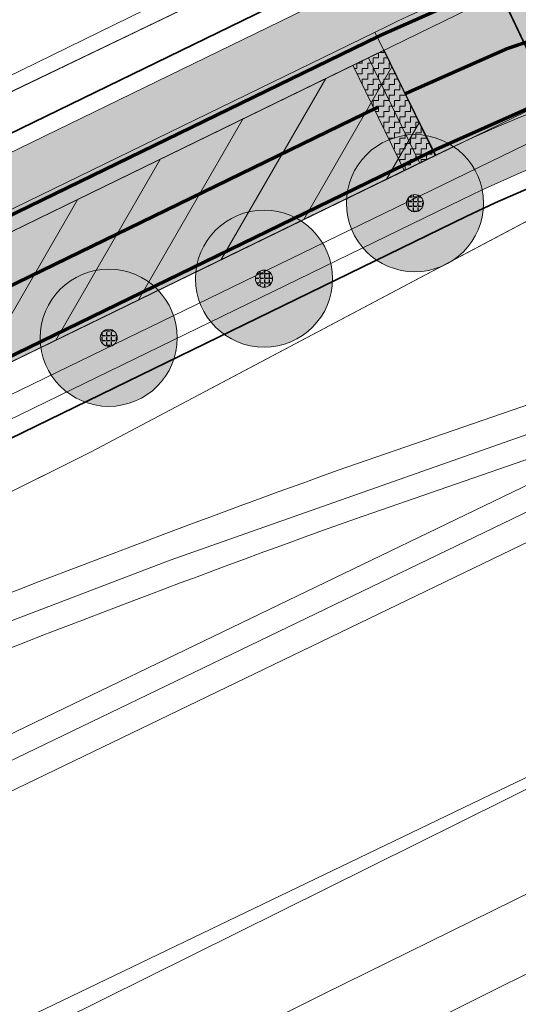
# Model space of a CAD drawing. Header units: metres. Extents: x 163628 to 167676, y 402708 to 405373.
# Tile 40 of 256: x 164416 to 164431, y 403392 to 403420. Entities that reach past the tile are written whole.
import ezdxf

# ---------------------------------------------------------------- set-up
doc = ezdxf.new("R2010")
doc.units = ezdxf.units.M
doc.linetypes.add('X-CA190022.004-UO-DWM_Snelfietsroute$0$2-1', pattern=[6, 2, -1, 2, -1])
doc.linetypes.add('X-CA190022.004-UO-TXT_Tekst 1op200$0$AL-TEKENBLADGRENS', pattern=[11.5, 2.5, -1.5, 1, -1.5, 1, -1.5, 2.5])
doc.layers.get('0').update_dxf_attribs({"lineweight": 25})
for name, color, linetype, lineweight, transparency in [('X-CA190022.004-UO-ARC_Arcering$0$N-GV-GR-GRAS-A-200 GRASMENGSEL 01 KRUIDENMENGSEL', 44, 'Continuous', 18, 0.5), ('X-CA190022.004-UO-ARC_Arcering$0$N-GV-GR-GRAS-A-200 GRASMENGSEL M1', 62, 'Continuous', 18, 0.5), ('X-CA190022.004-UO-ARC_Arcering$0$N-WE-VH-VERHARDING_ASFALT_ROOD-A', 232, 'Continuous', 0, 0.5)]:
    doc.layers.add(name, color=color, linetype=linetype, lineweight=lineweight, transparency=transparency)
for name, color, linetype, lineweight in [('X-CA190022.004-UO-ARC_Arcering$0$N-WE-VH-VERHARDINGS_DEKLAAGVERVANGING-A', 250, 'Continuous', 20), ('X-CA190022.004-UO-ARC_Arcering$0$V-WE-VH-VERHARDING_ASFALT-A-FREESVAK', 252, 'Continuous', 18), ('X-CA190022.004-UO-BGT_Ondergrond$0$GE_201_SHDHek_Lijn_GEM', 253, 'X-CA190022.004-UO-BGT_Ondergrond$0$Hekwerk', 9), ('X-CA190022.004-UO-BGT_Ondergrond$0$GE_244_Taludlijn_Lijn_GEM', 253, 'Continuous', 9), ('X-CA190022.004-UO-BGT_Ondergrond$0$GE_251_SPRTrein_as_Lijn_GEM', 253, 'Continuous', 9), ('X-CA190022.004-UO-BGT_Ondergrond$0$GE_316_WGDFietspad_Vlak_GEM', 253, 'Continuous', 9), ('X-CA190022.004-UO-BGT_Ondergrond$0$GE_367_OWGBerm_groenvoorziening_grasenk_GEM', 253, 'Continuous', 9), ('X-CA190022.004-UO-BGT_Ondergrond$0$GE_401_OTDErf_Vlak_GEM', 253, 'Continuous', 9), ('X-CA190022.004-UO-BGT_Ondergrond$0$GE_421_OTDHalfverhard_gravel_Vlak_GEM', 253, 'Continuous', 9), ('X-CA190022.004-UO-BGT_Ondergrond$0$GE_504_WTDWaterloop_sloot_Vlak_GEM', 253, 'Continuous', 9), ('X-CA190022.004-UO-BGT_Ondergrond$0$GE_541_OWTOever_slootkant_Vlak_GEM', 253, 'Continuous', 9), ('X-CA190022.004-UO-DWM_Snelfietsroute$0$B-WE-VH-KANTVERHARDING-G', 60, 'Continuous', 18), ('X-CA190022.004-UO-DWM_Snelfietsroute$0$N-WE-GW-BERM-G', 90, 'Continuous', 18), ('X-CA190022.004-UO-DWM_Snelfietsroute$0$N-WE-VH-KANTVERHARDING-G', 7, 'Continuous', 18), ('X-CA190022.004-UO-DWM_Snelfietsroute$0$N-WE-VH-VERHARDINGS_DEKLAAGVERVANGING-A', 250, 'Continuous', 18), ('X-CA190022.004-UO-DWM_Snelfietsroute$0$N-WE-VW-MARKERING_LANGS_STREEP_21-G', 7, 'X-CA190022.004-UO-DWM_Snelfietsroute$0$2-1', 35), ('X-CA190022.004-UO-DWM_Snelfietsroute$0$N-WE-VW-MARKERING_LANGS_STREEP_DOORGETROKKEN_010-G', 7, 'Continuous', 18), ('X-CA190022.004-UO-DWM_Snelfietsroute$0$V-WE-VH-VERHARDING_ASFALT-FREESVAK', 7, 'Continuous', 18), ('X-CA190022.004-UO-DWM_Snelfietsroute$0$V-WE-VH-VERHARDING_ASFALT_ZAAGSNEDE-G', 1, 'X-CA190022.004-UO-DWM_Snelfietsroute$0$VH-ZAAGSNEDE', 25), ('X-CA190022.004-UO-GZM_Werkgrens_v0.1$0$N-WE-KG-GRENS_SYSTEEMGRENS-G', 7, 'X-CA190022.004-UO-GZM_Werkgrens_v0.1$0$KG-OG', 35), ('X-CA190022.004-UO-KAD_Percelen$0$B-WE-KG-GRENS_PERCEEL-GV', 150, 'Continuous', 9), ('X-CA190022.004-UO-TXT_Tekst 1op200$0$X-XX-AL-TEKENBLADGRENS-G', 7, 'X-CA190022.004-UO-TXT_Tekst 1op200$0$AL-TEKENBLADGRENS', 35)]:
    doc.layers.add(name, color=color, linetype=linetype, lineweight=lineweight)
for name, color, linetype in [('X-CA190022.004-UO-DWM_Beplanting$0$B-WE-GR-BOOM-S AFKOMSTIG UIT BOMENBESTAND GEMEENTE', 252, 'Continuous'), ('X-CA190022.004-UO-DWM_Beplanting$0$B-WE-GR-BOOM-S AFKOMSTIG UIT DTM_v0.4', 252, 'Continuous'), ('X-CA190022.004-UO-DWM_Beplanting$0$N-GV-GR-GRAS-A-200', 7, 'Continuous')]:
    doc.layers.add(name, color=color, linetype=linetype)
doc.linetypes.add('X-CA190022.004-UO-BGT_Ondergrond$0$Hekwerk', pattern='A,5,-1.5,[2,dgnlstyle-Veghel.shx,S=0.007936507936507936,R=0,X=0,Y=0],-1.5', length=8)
doc.linetypes.add('X-CA190022.004-UO-DWM_Snelfietsroute$0$VH-ZAAGSNEDE', pattern='A,1e-05,-2.54,[181,NLCS.SHX,S=2.54,R=0,X=-2.54,Y=0],-5.08,[181,NLCS.SHX,S=2.54,R=180,X=2.54,Y=0],-2.54', length=10.16001)
doc.linetypes.add('X-CA190022.004-UO-GZM_Werkgrens_v0.1$0$KG-OG', pattern='A,5.5,-1.5,[2,NLCS.SHX,S=0.5,R=0,X=0,Y=0],-1.5', length=8.5)
pattern_1 = [(0, (0, 0), (0.15625, 0.15625), [0.15625, -0.15625]), (90, (0.15625, 0), (-0.15625, 0.15625), [0.15625, -0.15625])]

# ---------------------------------------------------------------- blocks, each defined once
blk = doc.blocks.new('X-CA190022.004-UO-DWM_Beplanting$0$SGR-BOOM_01-SO')
at = {"linetype": 'ByBlock', "lineweight": 18}
h = blk.add_hatch(color=0, dxfattribs=at)
h.dxf.hatch_style = 1
edge = h.paths.add_edge_path()
edge.add_arc((0, 0), 0.25, 0, 360)
at = {"color": 0, "linetype": 'ByBlock', "lineweight": 18}
for radius in [2, 0.25]:
    blk.add_circle((0, 0), radius, dxfattribs=at)
blk = doc.blocks.new('X-CA190022.004-UO-DWM_Beplanting$0$IMGEOBoom')
at = {"transparency": 33554457}
h = blk.add_hatch(color=256, dxfattribs=at)
h.dxf.hatch_style = 1
edge = h.paths.add_edge_path()
edge.add_arc((0, 0), 100, 0, 360)
edge = h.paths.add_edge_path(flags=17)
edge.add_arc((0, 0), 12.5, 0, 360)
h = blk.add_hatch()
h.set_pattern_fill('ANGLE', color=256)
h.set_pattern_definition([(0, (0, 0), (0, 6.985), [5.08, -1.905]), (90, (0, 0), (-6.985, 4.277078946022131e-16), [5.08, -1.905])])
edge = h.paths.add_edge_path(flags=17)
edge.add_arc((0, 0), 12.5, 0, 360)
at = {"layer": 'X-CA190022.004-UO-DWM_Beplanting$0$N-GV-GR-GRAS-A-200'}
h = blk.add_hatch(color=256, dxfattribs=at)
h.dxf.hatch_style = 1
edge = h.paths.add_edge_path(flags=17)
edge.add_arc((0, 0), 12.5, 0, 360)
at = {"xscale": 50, "yscale": 50, "zscale": 50}
blk.add_blockref('X-CA190022.004-UO-DWM_Beplanting$0$SGR-BOOM_01-SO', (0, 0), dxfattribs=at)

msp = doc.modelspace()

# ---------------------------------------------------------------- hatches: boundary and pattern name
at = {"layer": 'X-CA190022.004-UO-ARC_Arcering$0$N-GV-GR-GRAS-A-200 GRASMENGSEL 01 KRUIDENMENGSEL'}
h = msp.add_hatch(dxfattribs=at)
h.set_pattern_fill('AGR-GRAS_02-SO', color=256, scale=0.1, pattern_type=2)
h.set_pattern_definition([(0, (0, 0), (1, 1), [0.25, -0.75]), (0, (0.5499999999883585, 0.5999999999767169), (1, 1), [0.25, -0.75]), (90, (0.1000000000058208, 0.3499999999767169), (-1, 1), [0.25, -0.75]), (90, (0.5, 0.7000000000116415), (-1, 1), [0.25, -0.75]), (45, (0.2000000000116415, 0.7000000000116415), (0, 1.000000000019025), [0.25, -1.164213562]), (135, (0.5499999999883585, 0), (-1.000000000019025, 0), [0.25, -1.164213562]), (26.56505119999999, (0.25, 0.2999999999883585), (1.000000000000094, 4.000644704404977e-10), [0.25, -1.986067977]), (26.56505119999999, (0.7000000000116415, 0.7999999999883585), (1.000000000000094, 4.000644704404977e-10), [0.25, -1.986067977]), (63.43494882, (0.7000000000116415, 0), (5.099862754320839e-11, 1.000000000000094), [0.2499999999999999, -1.986067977]), (63.43494882, (0.25, 0.4500000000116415), (5.099862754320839e-11, 1.000000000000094), [0.2499999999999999, -1.986067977]), (63.43494882, (0.6000000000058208, 0.2000000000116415), (5.099862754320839e-11, 1.000000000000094), [0.2499999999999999, -1.986067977]), (116.5650512, (0, 0.5499999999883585), (-4.000648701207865e-10, 1.000000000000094), [0.2499999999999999, -1.986067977]), (153.43494882, (0.2000000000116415, 0.1500000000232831), (-1.000000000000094, 5.099898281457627e-11), [0.25, -1.986067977])])
edge = h.paths.add_edge_path()
edge.add_line((164426.6172984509, 403420.1199052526), (164425.9477276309, 403421.4587308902))
edge.add_line((164425.9477276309, 403421.4587308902), (164396.6507062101, 403407.1993511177))
edge.add_line((164396.6507062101, 403407.1993511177), (164370.3216198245, 403394.2254529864))
edge.add_line((164370.3216198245, 403394.2254529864), (164348.1205261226, 403382.4069603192))
edge.add_line((164348.1205261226, 403382.4069603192), (164330.424991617, 403372.8461493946))
edge.add_line((164330.424991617, 403372.8461493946), (164319.1615059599, 403366.391111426))
edge.add_line((164319.1615059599, 403366.391111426), (164296.1681085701, 403352.5166521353))
edge.add_line((164296.1681085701, 403352.5166521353), (164273.3605156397, 403337.8072618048))
edge.add_line((164273.3605156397, 403337.8072618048), (164265.4739187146, 403332.5327219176))
edge.add_line((164265.4739187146, 403332.5327219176), (164256.8799450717, 403326.6287728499))
edge.add_line((164256.8799450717, 403326.6287728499), (164249.63316697, 403321.4803545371))
edge.add_line((164249.63316697, 403321.4803545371), (164244.342760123, 403317.7210371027))
edge.add_line((164244.342760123, 403317.7210371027), (164240.1558737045, 403314.6566996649))
edge.add_line((164240.1558737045, 403314.6566996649), (164232.7073893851, 403309.2031836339))
edge.add_line((164232.7073893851, 403309.2031836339), (164214.7821775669, 403295.6587971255))
edge.add_line((164214.7821775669, 403295.6587971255), (164201.5995901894, 403285.1971440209))
edge.add_arc((164265.93847002, 403204.1245929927), 103.4999999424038, 128.4353872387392, 130.6698017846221)
edge.add_line((164198.4876512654, 403282.6270581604), (164199.7611005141, 403281.0756526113))
edge.add_line((164199.7611005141, 403281.0756526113), (164205.0320948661, 403285.7871757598))
edge.add_arc((164271.6752031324, 403211.2305119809), 99.99999996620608, 128.4353872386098, 131.7922080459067, ccw=False)
edge.add_line((164209.5120342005, 403289.5614791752), (164215.7006745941, 403294.4727615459))
edge.add_line((164215.7006745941, 403294.4727615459), (164233.6026468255, 403307.9995880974))
edge.add_line((164233.6026468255, 403307.9995880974), (164241.0419990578, 403313.4464179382))
edge.add_line((164241.0419990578, 403313.4464179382), (164245.2201891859, 403316.5043906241))
edge.add_line((164245.2201891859, 403316.5043906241), (164250.5020305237, 403320.2576214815))
edge.add_line((164250.5020305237, 403320.2576214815), (164257.7390509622, 403325.3991075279))
edge.add_line((164257.7390509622, 403325.3991075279), (164266.315577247, 403331.2910704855))
edge.add_line((164266.315577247, 403331.2910704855), (164274.1840113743, 403336.5534631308))
edge.add_line((164274.1840113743, 403336.5534631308), (164296.9622607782, 403351.2439288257))
edge.add_line((164296.9622607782, 403351.2439288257), (164319.9220043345, 403365.0980810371))
edge.add_line((164319.9220043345, 403365.0980810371), (164331.1545393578, 403371.535381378))
edge.add_line((164331.1545393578, 403371.535381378), (164348.8294735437, 403381.0850620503))
edge.add_line((164348.8294735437, 403381.0850620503), (164371.0057235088, 403392.8903294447))
edge.add_line((164371.0057235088, 403392.8903294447), (164397.3105136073, 403405.8522553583))
edge.add_line((164397.3105136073, 403405.8522553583), (164426.6172984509, 403420.1199052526))
at = {"layer": 'X-CA190022.004-UO-ARC_Arcering$0$N-GV-GR-GRAS-A-200 GRASMENGSEL M1'}
h = msp.add_hatch(dxfattribs=at)
h.set_pattern_fill('AGR-GRAS_02-SO', color=256, scale=0.1, pattern_type=2)
h.set_pattern_definition([(0, (0, 0), (1, 1), [0.25, -0.75]), (0, (0.5499999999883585, 0.5999999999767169), (1, 1), [0.25, -0.75]), (90, (0.1000000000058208, 0.3499999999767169), (-1, 1), [0.25, -0.75]), (90, (0.5, 0.7000000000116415), (-1, 1), [0.25, -0.75]), (45, (0.2000000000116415, 0.7000000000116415), (0, 1.000000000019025), [0.25, -1.164213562]), (135, (0.5499999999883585, 0), (-1.000000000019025, 0), [0.25, -1.164213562]), (26.56505119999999, (0.25, 0.2999999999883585), (1.000000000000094, 4.000644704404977e-10), [0.25, -1.986067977]), (26.56505119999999, (0.7000000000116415, 0.7999999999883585), (1.000000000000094, 4.000644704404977e-10), [0.25, -1.986067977]), (63.43494882, (0.7000000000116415, 0), (5.099862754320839e-11, 1.000000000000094), [0.2499999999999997, -1.986067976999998]), (63.43494882, (0.25, 0.4500000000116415), (5.099862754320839e-11, 1.000000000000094), [0.2499999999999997, -1.986067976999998]), (63.43494882, (0.6000000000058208, 0.2000000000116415), (5.099862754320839e-11, 1.000000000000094), [0.2499999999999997, -1.986067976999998]), (116.5650512, (0, 0.5499999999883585), (-4.000648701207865e-10, 1.000000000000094), [0.2499999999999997, -1.986067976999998]), (153.43494882, (0.2000000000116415, 0.1500000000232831), (-1.000000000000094, 5.099898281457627e-11), [0.25, -1.986067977])])
edge = h.paths.add_edge_path()
edge.add_line((164477.9198786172, 403430.682123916), (164477.8331448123, 403430.8623383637))
edge.add_line((164477.8331448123, 403430.8623383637), (164478.0980021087, 403430.9898091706))
edge.add_line((164478.0980021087, 403430.9898091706), (164477.5572029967, 403431.5318702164))
edge.add_arc((164490.2134185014, 403443.6178211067), 17.49999999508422, 221.7040940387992, 223.6796640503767, ccw=False)
edge.add_line((164477.1480821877, 403431.9753562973), (164468.2774706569, 403427.7060987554))
edge.add_arc((164454.6168963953, 403456.0898742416), 31.50000000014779, 260.5963409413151, 295.70063201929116, ccw=False)
edge.add_arc((164443.1796800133, 403387.03199586), 38.49857487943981, 80.59600673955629, 116.5897901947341)
edge.add_line((164425.9477276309, 403421.4587308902), (164426.6171826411, 403420.1201368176))
edge.add_arc((164443.1794105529, 403386.9976197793), 37.03253337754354, 80.596894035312, 116.56639265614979, ccw=False)
edge.add_arc((164454.6168963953, 403456.0898742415), 33.00000000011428, 260.6046206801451, 295.7006320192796)
edge.add_line((164468.9279741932, 403426.3544903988), (164477.9198786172, 403430.682123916))
h = msp.add_hatch(dxfattribs=at)
h.set_pattern_fill('AGR-GRAS_02-SO', color=256, scale=0.1, pattern_type=2)
h.set_pattern_definition([(0, (0, 0), (1, 1), [0.25, -0.75]), (0, (0.5499999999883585, 0.5999999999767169), (1, 1), [0.25, -0.75]), (90, (0.1000000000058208, 0.3499999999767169), (-1, 1), [0.25, -0.75]), (90, (0.5, 0.7000000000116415), (-1, 1), [0.25, -0.75]), (45, (0.2000000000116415, 0.7000000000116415), (0, 1.000000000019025), [0.25, -1.164213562]), (135, (0.5499999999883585, 0), (-1.000000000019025, 0), [0.25, -1.164213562]), (26.56505119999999, (0.25, 0.2999999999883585), (1.000000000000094, 4.000644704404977e-10), [0.25, -1.986067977]), (26.56505119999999, (0.7000000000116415, 0.7999999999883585), (1.000000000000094, 4.000644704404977e-10), [0.25, -1.986067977]), (63.43494882, (0.7000000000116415, 0), (5.099862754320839e-11, 1.000000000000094), [0.2499999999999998, -1.986067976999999]), (63.43494882, (0.25, 0.4500000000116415), (5.099862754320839e-11, 1.000000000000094), [0.2499999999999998, -1.986067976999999]), (63.43494882, (0.6000000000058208, 0.2000000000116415), (5.099862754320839e-11, 1.000000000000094), [0.2499999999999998, -1.986067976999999]), (116.5650512, (0, 0.5499999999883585), (-4.000648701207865e-10, 1.000000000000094), [0.2499999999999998, -1.986067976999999]), (153.43494882, (0.2000000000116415, 0.1500000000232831), (-1.000000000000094, 5.099898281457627e-11), [0.25, -1.986067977])])
edge = h.paths.add_edge_path()
edge.add_line((164471.313153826, 403421.3985930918), (164482.7709181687, 403426.9129983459))
edge.add_line((164482.7709181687, 403426.9129983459), (164482.5024519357, 403427.1454897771))
edge.add_line((164482.5024519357, 403427.1454897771), (164481.7014991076, 403427.8410327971))
edge.add_line((164481.7014991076, 403427.8410327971), (164481.6841321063, 403427.8326743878))
edge.add_line((164481.6841321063, 403427.8326743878), (164481.5973983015, 403428.0128888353))
edge.add_line((164481.5973983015, 403428.0128888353), (164470.6626502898, 403422.7502014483))
edge.add_arc((164454.6168963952, 403456.0898742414), 37.00000000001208, 260.59634094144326, 295.7006320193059, ccw=False)
edge.add_arc((164443.1794430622, 403387.0017633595), 33.02844012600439, 80.60411488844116, 116.5691651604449)
edge.add_line((164428.4065544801, 403416.5422376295), (164429.0788023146, 403415.1980592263))
edge.add_arc((164443.1796778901, 403387.0317249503), 31.49884249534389, 80.59600917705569, 116.5938618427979, ccw=False)
edge.add_arc((164454.6168963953, 403456.0898742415), 38.5000000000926, 260.5963409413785, 295.7006320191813)
at = {"layer": 'X-CA190022.004-UO-ARC_Arcering$0$N-WE-VH-VERHARDING_ASFALT_ROOD-A'}
h = msp.add_hatch(color=256, dxfattribs=at)
h.dxf.hatch_style = 1
edge = h.paths.add_edge_path()
edge.add_line((164481.5973983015, 403428.0128888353), (164483.3995427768, 403428.8802268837))
edge.add_line((164483.3995427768, 403428.8802268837), (164483.6958866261, 403429.0228515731))
edge.add_line((164483.6958866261, 403429.0228515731), (164480.4067638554, 403431.8790147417))
edge.add_line((164480.4067638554, 403431.8790147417), (164479.7220230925, 403431.5494619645))
edge.add_line((164479.7220230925, 403431.5494619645), (164477.9198786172, 403430.6821239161))
edge.add_line((164477.9198786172, 403430.6821239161), (164468.9279741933, 403426.354490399))
edge.add_arc((164454.6168963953, 403456.0898742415), 33.00000000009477, 260.59634094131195, 295.70063201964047, ccw=False)
edge.add_arc((164443.1794105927, 403386.9976196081), 37.03253354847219, 80.60427228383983, 116.5663925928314)
edge.add_line((164426.6171826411, 403420.1201368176), (164428.4065544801, 403416.5422376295))
edge.add_arc((164443.1794432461, 403387.001762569), 33.02844091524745, 80.59542373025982, 116.5691648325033, ccw=False)
edge.add_arc((164454.6168963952, 403456.0898742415), 37.00000000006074, 260.6040996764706, 295.7006320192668)
edge.add_line((164470.6626502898, 403422.7502014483), (164481.5973983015, 403428.0128888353))
h = msp.add_hatch(color=256, dxfattribs=at)
h.dxf.hatch_style = 1
edge = h.paths.add_edge_path()
edge.add_line((164205.0320948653, 403285.7871757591), (164199.7611012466, 403281.075653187))
edge.add_line((164199.7611012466, 403281.075653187), (164215.89, 403293.75))
edge.add_line((164215.89, 403293.75), (164233.83, 403307.49))
edge.add_line((164233.83, 403307.49), (164241.48, 403312.985))
edge.add_line((164241.48, 403312.985), (164250.861, 403319.723))
edge.add_line((164250.861, 403319.723), (164258.18, 403324.98))
edge.add_line((164258.18, 403324.98), (164274.64, 403336.2))
edge.add_line((164274.64, 403336.2), (164297.05, 403350.58))
edge.add_line((164297.05, 403350.58), (164320.04, 403364.5300000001))
edge.add_line((164320.04, 403364.5300000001), (164331.41, 403371.01))
edge.add_line((164331.41, 403371.01), (164357.53, 403385.5300000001))
edge.add_line((164357.53, 403385.5300000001), (164366.62, 403390.14))
edge.add_line((164366.62, 403390.14), (164389.014, 403401.122))
edge.add_line((164389.014, 403401.122), (164392.63, 403402.895))
edge.add_line((164392.63, 403402.895), (164397.33, 403405.2))
edge.add_line((164397.33, 403405.2), (164426.8756639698, 403419.5981364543))
edge.add_line((164426.8756639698, 403419.5981364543), (164426.6171826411, 403420.1201368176))
edge.add_line((164426.6171826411, 403420.1201368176), (164397.3105136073, 403405.8522553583))
edge.add_line((164397.3105136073, 403405.8522553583), (164371.0057235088, 403392.8903294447))
edge.add_line((164371.0057235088, 403392.8903294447), (164348.8294735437, 403381.0850620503))
edge.add_line((164348.8294735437, 403381.0850620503), (164331.1545393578, 403371.535381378))
edge.add_line((164331.1545393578, 403371.535381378), (164319.9220043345, 403365.0980810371))
edge.add_line((164319.9220043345, 403365.0980810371), (164296.9622607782, 403351.2439288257))
edge.add_line((164296.9622607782, 403351.2439288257), (164274.1840113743, 403336.5534631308))
edge.add_line((164274.1840113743, 403336.5534631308), (164266.315577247, 403331.2910704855))
edge.add_line((164266.315577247, 403331.2910704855), (164257.7390509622, 403325.3991075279))
edge.add_line((164257.7390509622, 403325.3991075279), (164250.5020305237, 403320.2576214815))
edge.add_line((164250.5020305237, 403320.2576214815), (164245.2201891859, 403316.5043906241))
edge.add_line((164245.2201891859, 403316.5043906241), (164241.0419990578, 403313.4464179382))
edge.add_line((164241.0419990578, 403313.4464179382), (164233.6026468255, 403307.9995880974))
edge.add_line((164233.6026468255, 403307.9995880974), (164215.7006745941, 403294.4727615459))
edge.add_line((164215.7006745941, 403294.4727615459), (164209.5120341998, 403289.5614791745))
edge.add_arc((164271.6752031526, 403211.230511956), 99.9999999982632, 128.4353872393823, 131.7922080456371)
h = msp.add_hatch(color=256, dxfattribs=at)
h.dxf.hatch_style = 1
edge = h.paths.add_edge_path()
edge.add_line((164260.03, 403322.12), (164268.56, 403327.98))
edge.add_line((164268.56, 403327.98), (164276.38, 403333.21))
edge.add_line((164276.38, 403333.21), (164299.08, 403347.8500000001))
edge.add_line((164299.08, 403347.8500000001), (164321.95, 403361.65))
edge.add_line((164321.95, 403361.65), (164333.1, 403368.0400000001))
edge.add_line((164333.1, 403368.0400000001), (164350.72, 403377.56))
edge.add_line((164350.72, 403377.56), (164372.83, 403389.33))
edge.add_line((164372.83, 403389.33), (164399.07, 403402.26))
edge.add_line((164399.07, 403402.26), (164428.4064010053, 403416.5425445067))
edge.add_line((164428.4064010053, 403416.5425445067), (164426.8756639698, 403419.5981364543))
edge.add_line((164426.8756639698, 403419.5981364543), (164397.33, 403405.2))
edge.add_line((164397.33, 403405.2), (164392.63, 403402.895))
edge.add_line((164392.63, 403402.895), (164389.014, 403401.122))
edge.add_line((164389.014, 403401.122), (164366.62, 403390.14))
edge.add_line((164366.62, 403390.14), (164357.53, 403385.5300000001))
edge.add_line((164357.53, 403385.5300000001), (164331.41, 403371.01))
edge.add_line((164331.41, 403371.01), (164320.04, 403364.5300000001))
edge.add_line((164320.04, 403364.5300000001), (164297.05, 403350.58))
edge.add_line((164297.05, 403350.58), (164274.64, 403336.2))
edge.add_line((164274.64, 403336.2), (164258.18, 403324.98))
edge.add_line((164258.18, 403324.98), (164250.861, 403319.723))
edge.add_line((164250.861, 403319.723), (164241.48, 403312.985))
edge.add_line((164241.48, 403312.985), (164233.83, 403307.49))
edge.add_line((164233.83, 403307.49), (164215.89, 403293.75))
edge.add_line((164215.89, 403293.75), (164199.7722010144, 403281.0843755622))
edge.add_line((164199.7722010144, 403281.0843755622), (164199.7612813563, 403281.0754303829))
edge.add_line((164199.7612813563, 403281.0754303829), (164201.9640996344, 403278.3715742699))
edge.add_arc((164265.8034797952, 403204.0174653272), 97.9999998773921, 128.4353872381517, 130.6489192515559, ccw=False)
edge.add_line((164204.8835742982, 403280.781813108), (164218.15, 403291.31))
edge.add_line((164218.15, 403291.31), (164235.99, 403304.7900000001))
edge.add_line((164235.99, 403304.7900000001), (164243.405, 403310.219))
edge.add_line((164243.405, 403310.219), (164247.56, 403313.26))
edge.add_line((164247.56, 403313.26), (164252.819, 403316.997))
edge.add_line((164252.819, 403316.997), (164260.03, 403322.12))
at = {"layer": 'X-CA190022.004-UO-ARC_Arcering$0$N-WE-VH-VERHARDINGS_DEKLAAGVERVANGING-A'}
h = msp.add_hatch(dxfattribs=at)
h.set_pattern_fill('AVH-ASFALT_B', color=256, angle=15, pattern_type=2)
h.set_pattern_definition([(59.99999999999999, (0, 0), (-1.299038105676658, 0.7500000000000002), [])])
h.paths.add_polyline_path([(164260.03, 403322.12), (164268.56, 403327.98), (164276.38, 403333.21), (164299.08, 403347.8500000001), (164321.95, 403361.65), (164333.1, 403368.0400000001), (164350.72, 403377.56), (164372.83, 403389.33), (164399.07, 403402.26), (164428.3922259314, 403416.5354552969), (164426.8756639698, 403419.5981364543), (164397.33, 403405.2), (164392.63, 403402.895), (164389.014, 403401.122), (164366.62, 403390.14), (164357.53, 403385.5300000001), (164331.41, 403371.01), (164320.04, 403364.5300000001), (164297.05, 403350.58), (164274.64, 403336.2), (164258.18, 403324.98), (164250.861, 403319.723), (164241.48, 403312.985), (164233.83, 403307.49), (164215.89, 403293.75), (164199.7722010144, 403281.0843755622), (164199.7612813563, 403281.0754303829), (164201.9164156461, 403278.4270868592), (164218.15, 403291.31), (164235.99, 403304.7900000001), (164243.405, 403310.219), (164247.56, 403313.26), (164252.819, 403316.997)])
at = {"layer": 'X-CA190022.004-UO-ARC_Arcering$0$V-WE-VH-VERHARDING_ASFALT-A-FREESVAK', "ltscale": 0.2}
h = msp.add_hatch(dxfattribs=at)
h.set_pattern_fill('AVH-ASFALT_FREESVAK', color=256, scale=0.1, pattern_type=2)
h.set_pattern_definition(pattern_1)
h.paths.add_polyline_path([(164426.4261935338, 403419.3791013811), (164425.9767230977, 403419.1600663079), (164427.4725021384, 403416.0876899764), (164427.9220558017, 403416.3065540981)])
h = msp.add_hatch(dxfattribs=at)
h.set_pattern_fill('AVH-ASFALT_FREESVAK', color=256, scale=0.1, pattern_type=2)
h.set_pattern_definition(pattern_1)
h.paths.add_polyline_path([(164426.8756639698, 403419.5981364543), (164426.4261935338, 403419.3791013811), (164427.9220558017, 403416.3065540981), (164428.3716094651, 403416.5254182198)])

# ---------------------------------------------------------------- linework, layer by layer
at = {"layer": 'X-CA190022.004-UO-BGT_Ondergrond$0$GE_201_SHDHek_Lijn_GEM'}
msp.add_line((164425.803, 403423.104), (164407.616, 403414.349), dxfattribs=at)
at = {"layer": 'X-CA190022.004-UO-BGT_Ondergrond$0$GE_244_Taludlijn_Lijn_GEM'}
for p, q in [((164453.447, 403426.482), (164418.343, 403407.883)), ((164418.343, 403407.883), (164405.774, 403401.616))]:
    msp.add_line(p, q, dxfattribs=at)
at = {"layer": 'X-CA190022.004-UO-BGT_Ondergrond$0$GE_251_SPRTrein_as_Lijn_GEM'}
for p, q in [((164404.05, 403392.21), (164458.617, 403418.539)), ((164437.611, 403411.5140000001), (164425.549, 403407.343)), ((164436.553, 403409.561), (164402.38, 403393.08)), ((164426.047, 403405.928), (164436.553, 403409.561)), ((164420.642, 403404.717), (164432.791, 403409.005)), ((164391.745, 403387.167), (164433.595, 403407.355)), ((164413.914, 403402.149), (164420.642, 403404.717))]:
    msp.add_line(p, q, dxfattribs=at)
msp.add_arc((164554.1549917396, 403048.8148426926), 380.8962334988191, 109.7331851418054, 112.1124345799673, dxfattribs=at)
at = {"layer": 'X-CA190022.004-UO-BGT_Ondergrond$0$GE_251_SPRTrein_as_Lijn_GEM', "extrusion": (0, 0, -1)}
msp.add_arc((-164554.6370926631, 403047.5608257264), 380.7393380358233, 67.8937116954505, 70.2608873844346, dxfattribs=at)
at = {"layer": 'X-CA190022.004-UO-BGT_Ondergrond$0$GE_316_WGDFietspad_Vlak_GEM', "flags": 128}
for points in [[(164320.04, 403364.5300000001), (164331.41, 403371.01), (164357.53, 403385.5300000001), (164366.62, 403390.14), (164389.014, 403401.122), (164392.63, 403402.895), (164397.33, 403405.2), (164445.43, 403428.64), (164451.991, 403431.556), (164460.333, 403435.32), (164470.225, 403439.862)], [(164446.97, 403425.58), (164399.07, 403402.26), (164372.83, 403389.33), (164350.72, 403377.56), (164333.1, 403368.0400000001), (164321.95, 403361.65)]]:
    msp.add_lwpolyline(points, dxfattribs=at)
at = {"layer": 'X-CA190022.004-UO-BGT_Ondergrond$0$GE_367_OWGBerm_groenvoorziening_grasenk_GEM', "flags": 128}
for points in [[(164130.346, 403241.7900000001), (164158.219, 403255.1390000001), (164171.084, 403263.999), (164179.494, 403270.1770000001), (164194.84, 403282.196), (164211.087, 403295.268), (164231.111, 403310.634), (164235.52, 403313.512), (164245.67, 403321.126), (164272.398, 403339.903), (164288.143, 403349.736), (164298.889, 403356.556), (164334.793, 403377.305), (164364.293, 403392.58), (164387.358, 403404.682), (164390.724, 403406.448), (164393.105, 403407.697), (164407.616, 403414.349), (164425.803, 403423.104), (164434.433, 403427.217), (164453.635, 403436.286), (164460.737, 403439.749), (164463.143, 403440.873), (164465.039, 403441.76)], [(164470.225, 403439.862), (164460.333, 403435.32), (164451.991, 403431.556), (164445.43, 403428.64), (164397.33, 403405.2), (164392.63, 403402.895), (164389.014, 403401.122)], [(164136.762, 403226.328), (164137.681, 403227.058), (164154.717, 403240.595), (164179.581, 403260.6550000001), (164183.17, 403263.55), (164218.15, 403291.31), (164235.99, 403304.7900000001), (164243.405, 403310.219), (164247.56, 403313.26), (164252.819, 403316.997), (164260.03, 403322.12), (164268.56, 403327.98), (164276.38, 403333.21), (164299.08, 403347.8500000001), (164321.95, 403361.65), (164333.1, 403368.0400000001), (164350.72, 403377.56), (164372.83, 403389.33), (164399.07, 403402.26), (164446.97, 403425.58), (164458.26, 403430.62), (164461.749, 403432.244), (164473.316, 403437.484)], [(164453.447, 403426.482), (164418.343, 403407.883), (164405.774, 403401.616), (164393.255, 403395.423), (164379.112, 403388.334), (164366.676, 403382.161), (164338.225, 403366.811), (164327.291, 403360.547), (164306.875, 403348.529), (164295.285, 403341.33), (164281.893, 403332.496), (164265.634, 403321.347), (164239.848, 403303.124), (164224.258, 403291.345), (164208.266, 403279.037), (164194.822, 403268.535), (164179.256, 403255.8890000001), (164165.951, 403244.025), (164160.088, 403238.658), (164155.081, 403234.074), (164150.561, 403230.11), (164146.709, 403226.642), (164139.364, 403219.716), (164136.597, 403223.292)]]:
    msp.add_lwpolyline(points, dxfattribs=at)
at = {"layer": 'X-CA190022.004-UO-BGT_Ondergrond$0$GE_401_OTDErf_Vlak_GEM', "flags": 128}
msp.add_lwpolyline([(164434.276, 403477.925), (164461.218, 403445.485), (164460.688, 403445.214), (164463.143, 403440.873), (164460.737, 403439.749), (164453.635, 403436.286), (164434.433, 403427.217), (164425.803, 403423.104), (164407.616, 403414.349), (164393.105, 403407.697), (164390.724, 403406.448), (164387.358, 403404.682), (164364.293, 403392.58), (164334.793, 403377.305), (164298.889, 403356.556)], dxfattribs=at)
at = {"layer": 'X-CA190022.004-UO-BGT_Ondergrond$0$GE_421_OTDHalfverhard_gravel_Vlak_GEM', "flags": 128}
for points in [[(164165.951, 403244.025), (164179.256, 403255.8890000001), (164194.822, 403268.535), (164208.266, 403279.037), (164224.258, 403291.345), (164239.848, 403303.124), (164265.634, 403321.347), (164281.893, 403332.496), (164295.285, 403341.33), (164306.875, 403348.529), (164327.291, 403360.547), (164338.225, 403366.811), (164366.676, 403382.161), (164379.112, 403388.334), (164393.255, 403395.423), (164405.774, 403401.616), (164418.343, 403407.883), (164453.447, 403426.482), (164456.675, 403428.038), (164465.477, 403431.918), (164467.948, 403432.656), (164471.335, 403432.326), (164477.915, 403429.509), (164481.182, 403421.899)], [(164479.789, 403421.948), (164478.772, 403421.491), (164473.863, 403419.286), (164458.271, 403411.732), (164451.965, 403408.12), (164448.528, 403406.504), (164438.845, 403401.859), (164435.646, 403400.325), (164404.334, 403384.783)]]:
    msp.add_lwpolyline(points, dxfattribs=at)
at = {"layer": 'X-CA190022.004-UO-BGT_Ondergrond$0$GE_504_WTDWaterloop_sloot_Vlak_GEM', "flags": 128}
msp.add_lwpolyline([(164306.38, 403328.462), (164329.572, 403342.458), (164353.085, 403355.5400000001), (164370.775, 403364.872), (164389.322, 403374.292), (164407.628, 403383.327), (164425.126, 403392.066), (164436.189, 403397.516), (164440.108, 403399.462), (164441.025, 403397.721), (164431.907, 403393.0790000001), (164418.83, 403386.562), (164404.407, 403378.75), (164387.325, 403370.1060000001)], dxfattribs=at)
at = {"layer": 'X-CA190022.004-UO-BGT_Ondergrond$0$GE_541_OWTOever_slootkant_Vlak_GEM', "flags": 128}
for points in [[(164315.411, 403337.796), (164330.106, 403346.3290000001), (164342.639, 403352.83), (164364.838, 403364.953), (164384.642, 403375.1000000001), (164404.334, 403384.783), (164435.646, 403400.325), (164438.845, 403401.859), (164440.108, 403399.462), (164436.189, 403397.516), (164425.126, 403392.066), (164407.628, 403383.327), (164389.322, 403374.292), (164370.775, 403364.872), (164353.085, 403355.5400000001), (164329.572, 403342.458), (164306.38, 403328.462)], [(164324.724, 403335.424), (164340.757, 403344.812), (164355.733, 403353.081), (164387.325, 403370.1060000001), (164404.407, 403378.75), (164418.83, 403386.562), (164431.907, 403393.0790000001), (164441.025, 403397.721), (164441.975, 403395.917)]]:
    msp.add_lwpolyline(points, dxfattribs=at)
at = {"layer": 'X-CA190022.004-UO-DWM_Snelfietsroute$0$B-WE-VH-KANTVERHARDING-G', "flags": 128}
msp.add_lwpolyline([(164426.8756639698, 403419.5981364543), (164397.33, 403405.2), (164392.63, 403402.895), (164389.014, 403401.122), (164366.62, 403390.14), (164357.53, 403385.5300000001), (164331.41, 403371.01), (164320.04, 403364.5300000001), (164297.05, 403350.58), (164274.64, 403336.2), (164258.18, 403324.98), (164250.861, 403319.723), (164241.48, 403312.985), (164233.83, 403307.49), (164215.89, 403293.75), (164199.7611012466, 403281.075653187)], dxfattribs=at)
msp.add_lwpolyline([(164201.9859874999, 403278.3903612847, -0.009585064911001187), (164204.8835742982, 403280.781813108), (164218.15, 403291.31), (164235.99, 403304.7900000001), (164243.405, 403310.219), (164247.56, 403313.26), (164252.819, 403316.997), (164260.03, 403322.12), (164268.56, 403327.98), (164276.38, 403333.21), (164299.08, 403347.8500000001), (164321.95, 403361.65), (164333.1, 403368.0400000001), (164350.72, 403377.56), (164372.83, 403389.33), (164399.07, 403402.26), (164428.4074814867, 403416.5428824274)], format="xyb", dxfattribs=at)
at = {"layer": 'X-CA190022.004-UO-DWM_Snelfietsroute$0$N-WE-GW-BERM-G', "flags": 128}
for points in [[(164429.1663706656, 403415.2418537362, -0.1575725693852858), (164448.326421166, 403418.1072476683, 0.1543805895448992), (164471.313153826, 403421.3985930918), (164484.7346649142, 403427.8581125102)], [(164198.4876512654, 403282.6270581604, -0.009749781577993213), (164201.599590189, 403285.1971440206), (164214.7821775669, 403295.6587971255), (164232.7073893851, 403309.2031836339), (164240.1558737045, 403314.6566996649), (164244.342760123, 403317.7210371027), (164249.63316697, 403321.4803545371), (164256.8799450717, 403326.6287728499), (164265.4739187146, 403332.5327219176), (164273.3605156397, 403337.8072618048), (164296.1681085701, 403352.5166521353), (164319.1615059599, 403366.391111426), (164330.424991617, 403372.8461493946), (164348.1205261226, 403382.4069603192), (164370.3216198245, 403394.2254529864), (164396.6507062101, 403407.1993511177), (164426.0523044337, 403421.5110316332)], [(164202.9412330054, 403277.2335011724, -0.009658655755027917), (164205.8160218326, 403279.6068485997), (164219.0684970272, 403290.1239644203), (164236.8852574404, 403303.5864044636), (164244.2911253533, 403309.0087182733), (164248.4374290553, 403312.043353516), (164253.6878635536, 403315.7742669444), (164260.8891058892, 403320.8903346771), (164269.4016585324, 403326.738348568), (164277.2034957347, 403331.956201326), (164299.8741522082, 403346.5772766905), (164322.7104983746, 403360.3569696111), (164333.8295477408, 403366.7292319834), (164351.4289474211, 403376.2381017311), (164373.5141036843, 403387.9948764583), (164399.7298073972, 403400.9129042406), (164429.1663706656, 403415.2418537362)]]:
    msp.add_lwpolyline(points, format="xyb", dxfattribs=at)
at = {"layer": 'X-CA190022.004-UO-DWM_Snelfietsroute$0$N-WE-VH-KANTVERHARDING-G', "flags": 128}
for points in [[(164426.6206964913, 403420.1218475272, -0.1581897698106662), (164449.2250604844, 403423.5333371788, 0.1543805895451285), (164468.9279741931, 403426.3544903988), (164478.8191707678, 403431.1148587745)], [(164428.4074814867, 403416.5428824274, -0.1582115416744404), (164448.5715046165, 403419.5870902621, 0.1543805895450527), (164470.6626502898, 403422.7502014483), (164482.4965026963, 403428.4460139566)], [(164199.7611005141, 403281.0756526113), (164205.0320948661, 403285.7871757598, -0.01464794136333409), (164209.5120342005, 403289.5614791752), (164215.7006745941, 403294.4727615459), (164233.6026468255, 403307.9995880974), (164241.0419990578, 403313.4464179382), (164245.2201891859, 403316.5043906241), (164250.5020305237, 403320.2576214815), (164257.7390509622, 403325.3991075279), (164266.315577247, 403331.2910704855), (164274.1840113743, 403336.5534631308), (164296.9622607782, 403351.2439288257), (164319.9220043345, 403365.0980810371), (164331.1545393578, 403371.535381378), (164348.8294735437, 403381.0850620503), (164371.0057235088, 403392.8903294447), (164397.3105136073, 403405.8522553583), (164426.6206964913, 403420.1218475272)]]:
    msp.add_lwpolyline(points, format="xyb", dxfattribs=at)
at = {"layer": 'X-CA190022.004-UO-DWM_Snelfietsroute$0$N-WE-VH-VERHARDINGS_DEKLAAGVERVANGING-A', "flags": 128}
msp.add_lwpolyline([(164426.6171826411, 403420.1201368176), (164428.3921328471, 403416.5356432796)], dxfattribs=at)
at = {"layer": 'X-CA190022.004-UO-DWM_Snelfietsroute$0$N-WE-VW-MARKERING_LANGS_STREEP_21-G', "const_width": 0.1, "flags": 128}
msp.add_lwpolyline([(164414.1218810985, 403411.8122581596), (164426.7101737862, 403417.938830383)], dxfattribs=at)
at = {"layer": 'X-CA190022.004-UO-DWM_Snelfietsroute$0$N-WE-VW-MARKERING_LANGS_STREEP_DOORGETROKKEN_010-G', "const_width": 0.1, "flags": 128}
for points in [[(164426.7863343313, 403420.0332968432, -0.1575725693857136), (164449.2005521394, 403423.3853529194, 0.1543805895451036), (164468.9930245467, 403426.2193295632), (164479.8026972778, 403431.4218205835)], [(164427.4970486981, 403418.3217930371), (164427.6093375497, 403418.3764426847, -0.1575725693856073), (164448.8982825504, 403421.5602137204, 0.1543805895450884), (164469.7953122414, 403424.5523459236), (164481.8400258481, 403430.3492387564)], [(164199.8610651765, 403280.9638176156), (164205.1287825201, 403285.6724115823, -0.0146479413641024), (164209.6087218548, 403289.4467149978), (164215.7925242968, 403294.3541579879), (164233.6921725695, 403307.8792285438), (164241.1306115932, 403313.3253897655), (164245.3079320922, 403316.3827259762), (164250.588916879, 403320.1353481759), (164257.8249615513, 403325.2761409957), (164266.3997431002, 403331.1669053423), (164274.2663609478, 403336.4280832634), (164297.0416759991, 403351.1166564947), (164319.9980541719, 403364.9687779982), (164331.2274941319, 403371.4043045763), (164348.9003682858, 403380.9528722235), (164371.0741338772, 403392.7568170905), (164397.3764943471, 403405.7175457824), (164426.7863528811, 403420.0332594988)]]:
    msp.add_lwpolyline(points, format="xyb", dxfattribs=at)
at = {"layer": 'X-CA190022.004-UO-DWM_Snelfietsroute$0$N-WE-VW-MARKERING_LANGS_STREEP_DOORGETROKKEN_010-G', "flags": 128}
msp.add_lwpolyline([(164428.3265654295, 403416.6703207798, 0.1, 0.1, -0.1583212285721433), (164448.5960129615, 403419.7350745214, 0.1, 0.1, 0.1543805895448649), (164470.5975999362, 403422.8853622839, 0.1, 0.1, 0), (164481.5323479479, 403428.1480496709, 0.1, 0.1, 0), (164483.3344924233, 403429.0153877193, 0, 0, 0)], format="xyseb", dxfattribs=at)
at = {"layer": 'X-CA190022.004-UO-DWM_Snelfietsroute$0$N-WE-VW-MARKERING_LANGS_STREEP_DOORGETROKKEN_010-G', "const_width": 0.1, "flags": 128}
msp.add_lwpolyline([(164428.3265654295, 403416.6703207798), (164399.0040192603, 403402.3947095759), (164372.7615896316, 403389.4635123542), (164350.6491052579, 403377.6921898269), (164333.0270452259, 403368.1710768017), (164321.8739501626, 403361.7793030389), (164299.0005847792, 403347.977272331), (164276.2976504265, 403333.3353798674), (164268.4758341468, 403328.1041651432), (164259.9440894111, 403322.2429665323), (164252.7321257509, 403317.1192819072), (164247.4722570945, 403313.3816646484), (164243.3164091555, 403310.340044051), (164235.900474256, 403304.9103595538), (164218.0581502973, 403291.4286035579), (164201.8231708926, 403278.54458331)], dxfattribs=at)
at = {"layer": 'X-CA190022.004-UO-DWM_Snelfietsroute$0$V-WE-VH-VERHARDING_ASFALT-FREESVAK', "ltscale": 0.2, "flags": 128}
for points in [[(164426.4261103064, 403419.3792723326), (164427.9220558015, 403416.3065540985)], [(164425.9765566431, 403419.1604082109), (164427.4725021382, 403416.0876899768)]]:
    msp.add_lwpolyline(points, dxfattribs=at)
at = {"layer": 'X-CA190022.004-UO-DWM_Snelfietsroute$0$V-WE-VH-VERHARDING_ASFALT_ZAAGSNEDE-G', "ltscale": 0.02, "flags": 128}
msp.add_lwpolyline([(164426.8756639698, 403419.5981364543), (164428.3716094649, 403416.5254182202)], dxfattribs=at)
at = {"layer": 'X-CA190022.004-UO-GZM_Werkgrens_v0.1$0$N-WE-KG-GRENS_SYSTEEMGRENS-G', "ltscale": 0.2, "flags": 128}
msp.add_lwpolyline([(164202.4471839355, 403276.2612616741, -0.007014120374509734), (164204.6842424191, 403278.1944806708), (164207.7316017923, 403280.6309342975), (164216.350955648, 403287.4712219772), (164219.0035534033, 403289.434108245), (164219.3746627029, 403289.7286192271), (164237.1836765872, 403303.1852059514), (164244.5865004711, 403308.605291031), (164248.7299054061, 403311.6378046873), (164253.9774847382, 403315.3666892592), (164261.1754745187, 403320.480446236), (164269.6822113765, 403326.3244647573), (164277.4779943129, 403331.5382684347), (164300.138869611, 403346.1530355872), (164322.9639978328, 403359.9259594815), (164334.0727303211, 403366.2923093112), (164351.6652632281, 403375.7974689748), (164373.7421382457, 403387.5498352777), (164399.9497431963, 403400.4638723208), (164429.2801321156, 403414.7433017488), (164430.1235736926, 403415.1409833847), (164430.9478262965, 403415.506283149), (164431.7770699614, 403415.8458020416), (164432.615246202, 403416.1613381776), (164433.4616619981, 403416.4526584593), (164434.3156183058, 403416.7195497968), (164435.1764106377, 403416.9618192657), (164436.0433296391, 403417.1792942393), (164436.3055164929, 403417.2587681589, -0.09982065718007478), (164451.9815185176, 403417.1790174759, 0.1310872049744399), (164471.5299883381, 403420.9480569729), (164482.532673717, 403426.2434413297), (164490.6930660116, 403418.7998493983), (164492.5861501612, 403419.7065134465), (164495.4035730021, 403416.5299918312, -0.01010042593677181), (164498.0738503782, 403413.5363083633), (164499.3853029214, 403412.0048366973), (164502.2759065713, 403408.6525450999), (164509.274412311, 403412.9480533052), (164511.7682141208, 403416.4610208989), (164509.1861236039, 403420.2014103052, -0.1750361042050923), (164509.3210798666, 403422.1351258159, -0.1801291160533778), (164510.5166693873, 403423.4312866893), (164518.8245311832, 403427.3151248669), (164545.0302416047, 403439.9269191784), (164571.6953268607, 403452.7535489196), (164577.9552917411, 403456.0641072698), (164591.4716804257, 403464.141949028), (164595.4462846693, 403466.1591353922), (164599.4311747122, 403468.181541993), (164600.8539115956, 403468.8630628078), (164605.9399590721, 403471.2415379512), (164622.0164705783, 403477.7583811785), (164627.272938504, 403479.8886915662), (164631.9472826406, 403481.9048786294), (164633.2674407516, 403482.5385622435, 0.08477773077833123), (164642.6089981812, 403485.3796505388), (164759.3320802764, 403541.3864717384), (164770.9742443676, 403544.8150730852), (164773.2724307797, 403545.3968587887), (164787.8865800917, 403542.289629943), (164789.8994408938, 403542.3802139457), (164793.2522167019, 403543.0482871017), (164800.2402211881, 403546.8141014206), (164803.6710322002, 403549.3659814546), (164804.7740494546, 403550.3596960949), (164806.982937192, 403547.3873851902), (164807.9070396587, 403546.1989325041), (164811.8704722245, 403549.2807697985), (164810.9532731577, 403550.4603442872), (164809.5116547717, 403552.4057701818), (164808.342669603, 403553.5746866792), (164810.0239640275, 403555.0893745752), (164807.82693957, 403558.0124714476), (164809.8344029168, 403559.5158162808, 0.08719858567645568), (164816.7069141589, 403566.8332066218, -0.1361886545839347), (164825.1509550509, 403574.2389801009), (164897.951587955, 403609.3404576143), (164931.0926747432, 403625.3204994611), (165054.7836542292, 403684.9604895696), (165123.1554235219, 403717.9264497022), (165148.5663854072, 403730.0329638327), (165175.6541256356, 403740.4784873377), (165188.1464371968, 403744.8235939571), (165187.6324323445, 403748.0918636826), (165185.2580450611, 403754.9315992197), (165180.037890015, 403753.6894865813, 0.02784581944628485), (165177.0513383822, 403752.4655620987), (165119.6977294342, 403725.1406508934), (165051.3091062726, 403692.1665645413), (164927.6180512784, 403632.5265380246), (164894.4771003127, 403616.5465616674), (164821.6764674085, 403581.445084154, 0.1361886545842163), (164810.015649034, 403571.2180636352, -0.08719858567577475), (164805.0390029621, 403565.919263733), (164803.0203514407, 403564.4075403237), (164799.415410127, 403569.2038422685), (164798.6149812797, 403568.6044188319), (164797.8152444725, 403568.0055136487), (164797.2158194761, 403568.8059445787), (164793.3705278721, 403565.9262908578), (164793.9699528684, 403565.1258599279), (164792.3761302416, 403563.932281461), (164795.8845084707, 403559.0636660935, -0.2015476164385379), (164780.0971775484, 403554.0570161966, 0.07565561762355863), (164771.1691888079, 403553.9823458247, -0.009754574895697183), (164764.0749090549, 403552.5358596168), (164754.2863395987, 403547.7986438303), (164747.4743492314, 403544.6063578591), (164708.340445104, 403525.5831572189), (164686.2179063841, 403515.3649846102), (164675.1479613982, 403509.8647663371), (164663.5244613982, 403504.2582663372), (164644.326586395, 403495.0707073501), (164639.4929121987, 403492.7230557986), (164638.2008723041, 403492.1265410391, -0.2018182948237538), (164621.8461223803, 403491.8003317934, 0.2094978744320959), (164598.5804137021, 403490.9733350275), (164556.1572466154, 403470.5661522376), (164536.2994594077, 403461.0079530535), (164516.3183906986, 403451.407959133), (164508.2317351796, 403447.5121291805), (164500.1867564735, 403443.6421835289), (164497.2033634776, 403443.0084814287), (164495.0902549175, 403442.27400261, 0.1307944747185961), (164492.913084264, 403444.8114515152), (164488.4347408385, 403447.8854838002), (164494.8986629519, 403449.8350294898), (164490.3149407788, 403452.2328764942), (164484.4843242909, 403450.5971355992, -0.07642678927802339), (164479.7480917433, 403454.7225616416), (164478.7991556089, 403455.8572518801), (164474.9179570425, 403452.9617439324), (164457.3434499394, 403473.5656706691), (164451.2568614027, 403468.374000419), (164465.5190818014, 403451.6533184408, -0.484296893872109), (164464.8169442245, 403448.1132255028), (164461.4164168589, 403446.3937776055), (164463.8934237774, 403441.7698684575), (164464.9162194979, 403439.6136052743), (164433.0167582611, 403424.6830765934, 0.0516595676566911), (164425.3001219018, 403421.7033575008), (164396.430770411, 403407.6483830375), (164370.0935852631, 403394.670494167), (164347.8842103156, 403382.8475930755), (164330.1818090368, 403373.2830720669), (164318.9080065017, 403366.8221215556), (164295.9033911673, 403352.9408932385), (164273.0860170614, 403338.2251946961), (164265.1933658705, 403332.9466057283), (164256.5935764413, 403327.0386612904), (164249.3435457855, 403321.8879322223), (164244.0502837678, 403318.1265859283), (164239.8604985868, 403315.0601269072), (164232.4089702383, 403309.6043821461), (164214.4760118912, 403296.0541423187), (164201.2887743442, 403285.5887988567, 0.01213108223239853), (164197.4136132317, 403282.3572203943)], format="xyb", close=True, dxfattribs=at)
at = {"layer": 'X-CA190022.004-UO-KAD_Percelen$0$B-WE-KG-GRENS_PERCEEL-GV', "flags": 128}
msp.add_lwpolyline([(164414.532, 403468.035), (164392.43, 403447.617), (164373.258, 403429.906), (164388.35, 403413.494), (164393.545, 403407.844), (164395.494, 403408.832), (164443.895, 403432.527), (164450.635, 403435.456), (164461.223, 403440.276), (164464.658, 403441.585), (164430.171, 403482.483)], close=True, dxfattribs=at)
for points in [[(164320.335, 403360.055), (164334.113, 403367.893), (164347.324, 403375.205), (164360.621, 403382.207), (164387.566, 403395.736), (164459.04, 403430.474), (164469.708, 403435.65), (164464.658, 403441.585), (164461.223, 403440.276), (164450.635, 403435.456), (164443.895, 403432.527), (164395.494, 403408.832), (164393.545, 403407.844), (164337.189, 403378.787), (164334.483, 403377.392), (164299.052, 403356.496)], [(164316.027, 403338.203), (164330.341, 403346.655), (164343.747, 403354.336), (164363.145, 403364.918), (164374.895, 403370.972), (164408.841, 403387.712), (164466.349, 403415.367), (164460.276, 403427.915), (164459.04, 403430.474), (164387.566, 403395.736), (164360.621, 403382.207), (164347.324, 403375.205), (164334.113, 403367.893), (164320.335, 403360.055)], [(164317.093, 403330.96), (164327.091, 403336.771), (164345.274, 403347.596), (164358.377, 403354.762), (164371.136, 403361.559), (164397.764, 403374.75), (164420.417, 403385.713), (164439.743, 403395.067), (164439.548, 403397.62), (164455.428, 403404.573), (164468.748, 403410.406), (164466.349, 403415.367), (164408.841, 403387.712), (164374.895, 403370.972), (164363.145, 403364.918), (164343.747, 403354.336), (164330.341, 403346.655), (164316.027, 403338.203)]]:
    msp.add_lwpolyline(points, dxfattribs=at)
at = {"layer": 'X-CA190022.004-UO-TXT_Tekst 1op200$0$X-XX-AL-TEKENBLADGRENS-G', "const_width": 0.05, "flags": 128}
msp.add_lwpolyline([(164422.564888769, 403437.4710025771), (164438.6198455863, 403403.7282291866)], dxfattribs=at)

# ---------------------------------------------------------------- block references
at = {"layer": 'X-CA190022.004-UO-DWM_Beplanting$0$B-WE-GR-BOOM-S AFKOMSTIG UIT BOMENBESTAND GEMEENTE', "xscale": 0.02, "yscale": 0.02, "zscale": 0.02}
msp.add_blockref('X-CA190022.004-UO-DWM_Beplanting$0$IMGEOBoom', (164418.854, 403411.207), dxfattribs=at)
at = {"layer": 'X-CA190022.004-UO-DWM_Beplanting$0$B-WE-GR-BOOM-S AFKOMSTIG UIT DTM_v0.4', "linetype": 'ByBlock', "lineweight": -2, "xscale": 0.02, "yscale": 0.02, "zscale": 0.02}
for p in [(164427.784, 403415.134, 8.946), (164423.384, 403412.931, 8.906)]:
    msp.add_blockref('X-CA190022.004-UO-DWM_Beplanting$0$IMGEOBoom', p, dxfattribs=at)

doc.saveas('drawing.dxf')
